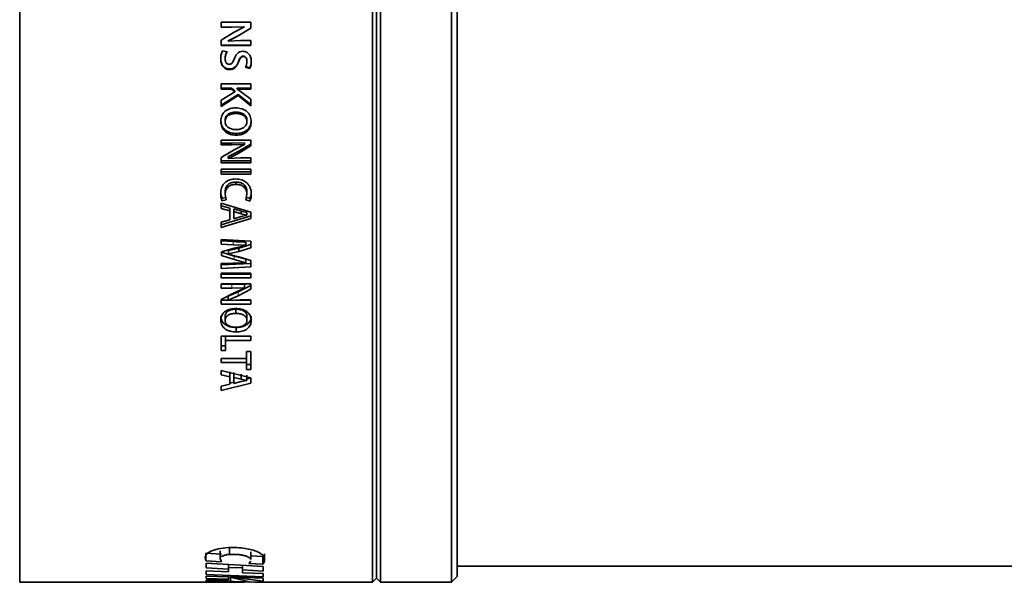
# Model space of a CAD drawing. Header units: millimetres. Extents: x 0 to 1118, y 0 to 864.
# Tile 84 of 200: x 628 to 668, y 246 to 269. Entities that reach past the tile are written whole.
import ezdxf

# ---------------------------------------------------------------- set-up
doc = ezdxf.new("R2010")
doc.units = ezdxf.units.MM

msp = doc.modelspace()

# ---------------------------------------------------------------- linework, layer by layer
at = {"color": 7, "linetype": 'Continuous', "lineweight": 35}
for p, q in [((627.692, 245.581), (627.692, 291.914)), ((642.292, 245.581), (642.292, 291.914)), ((642.459, 245.747), (642.459, 291.747)), ((642.626, 245.581), (642.626, 291.914)), ((645.557, 245.581), (645.557, 291.914)), ((645.792, 245.816), (645.792, 291.678)), ((637.262, 268.768), (636.027, 268.768)), ((636.027, 268.768), (636.027, 268.567)), ((637.262, 268.768), (636.027, 268.768)), ((636.027, 268.57), (636.468, 268.57)), ((636.027, 268.567), (636.468, 268.567)), ((636.468, 268.57), (636.993, 268.58)), ((636.468, 268.567), (636.993, 268.578)), ((636.994, 268.572), (636.568, 268.351)), ((636.729, 268.208), (637.262, 268.521)), ((636.729, 268.2), (637.262, 268.518)), ((636.993, 268.58), (636.994, 268.575)), ((636.993, 268.58), (636.993, 268.578)), ((636.993, 268.578), (636.994, 268.572)), ((636.994, 268.575), (636.994, 268.572)), ((637.262, 268.518), (637.262, 268.768)), ((636.568, 268.351), (636.027, 268.03)), ((636.313, 268.001), (636.729, 268.208)), ((636.313, 267.99), (636.729, 268.2)), ((636.027, 267.805), (636.027, 268.03)), ((636.027, 267.819), (637.26, 267.819)), ((636.027, 267.805), (637.26, 267.805)), ((636.83, 268.006), (636.313, 267.986)), ((636.313, 268.001), (636.313, 267.99)), ((636.313, 267.986), (636.313, 267.99)), ((637.26, 268.006), (636.83, 268.006)), ((637.26, 267.805), (637.26, 268.006)), ((636.273, 267.538), (636.086, 267.586)), ((636.946, 267.368), (636.946, 267.348)), ((636.194, 267.27), (636.194, 267.248)), ((637.036, 266.933), (637.216, 266.882)), ((637.036, 266.906), (637.216, 266.854)), ((637.094, 267.167), (637.094, 267.144)), ((637.216, 266.882), (637.216, 266.854)), ((636.379, 266.835), (636.379, 266.807)), ((637.262, 266.215), (636.027, 266.215)), ((636.027, 265.998), (636.027, 266.215)), ((637.262, 265.998), (637.262, 266.215)), ((636.027, 266.038), (636.461, 266.038)), ((636.027, 265.998), (636.461, 265.998)), ((636.593, 265.889), (636.027, 265.543)), ((636.027, 265.332), (636.736, 265.773)), ((636.027, 265.282), (636.736, 265.73)), ((636.461, 266.038), (636.593, 265.93)), ((636.461, 266.038), (636.461, 265.998)), ((636.461, 265.998), (636.593, 265.889)), ((636.593, 265.93), (636.593, 265.889)), ((636.694, 266.038), (637.262, 266.038)), ((636.694, 266.038), (636.694, 265.998)), ((636.694, 265.993), (636.694, 265.998)), ((636.694, 265.998), (637.262, 265.998)), ((636.827, 265.904), (636.694, 265.993)), ((636.736, 265.773), (637.262, 265.359)), ((636.736, 265.773), (636.736, 265.73)), ((636.736, 265.73), (637.262, 265.309)), ((637.262, 265.584), (636.827, 265.904)), ((636.027, 265.282), (636.027, 265.543)), ((637.262, 265.309), (637.262, 265.584)), ((636.639, 264.992), (636.639, 265.046)), ((636.193, 264.656), (636.193, 264.715)), ((637.096, 264.656), (637.096, 264.715)), ((636.657, 264.159), (636.657, 264.092)), ((637.262, 263.891), (636.027, 263.891)), ((636.027, 263.891), (636.027, 263.695)), ((636.027, 263.767), (636.468, 263.767)), ((636.027, 263.695), (636.468, 263.695)), ((636.468, 263.767), (636.993, 263.777)), ((636.468, 263.695), (636.993, 263.705)), ((636.994, 263.7), (636.568, 263.484)), ((636.729, 263.414), (637.262, 263.72)), ((636.729, 263.337), (637.262, 263.646)), ((636.993, 263.777), (636.994, 263.772)), ((636.993, 263.777), (636.993, 263.705)), ((636.993, 263.705), (636.994, 263.7)), ((636.994, 263.772), (636.994, 263.7)), ((637.262, 263.646), (637.262, 263.891)), ((636.568, 263.484), (636.027, 263.171)), ((636.313, 263.214), (636.729, 263.414)), ((636.313, 263.133), (636.729, 263.337)), ((636.027, 262.953), (636.027, 263.171)), ((636.027, 263.037), (637.26, 263.037)), ((636.027, 262.953), (637.26, 262.953)), ((636.313, 263.214), (636.313, 263.133)), ((636.83, 263.148), (636.313, 263.129)), ((636.313, 263.129), (636.313, 263.133)), ((637.26, 263.148), (636.83, 263.148)), ((637.26, 262.953), (637.26, 263.148)), ((637.262, 262.689), (636.027, 262.689)), ((636.027, 262.479), (636.027, 262.689)), ((636.027, 262.569), (637.262, 262.569)), ((636.027, 262.479), (637.262, 262.479)), ((637.262, 262.479), (637.262, 262.689)), ((636.64, 262.152), (636.64, 262.056)), ((636.194, 261.748), (636.194, 261.645)), ((636.24, 261.413), (636.194, 261.645)), ((637.094, 261.644), (637.047, 261.414)), ((637.094, 261.746), (637.094, 261.644)), ((637.262, 260.907), (636.027, 261.28)), ((636.027, 261.06), (636.027, 261.28)), ((636.064, 261.484), (636.24, 261.518)), ((636.064, 261.484), (636.064, 261.378)), ((636.064, 261.378), (636.24, 261.413)), ((637.047, 261.52), (637.224, 261.474)), ((637.047, 261.414), (637.224, 261.367)), ((637.224, 261.474), (637.224, 261.367)), ((636.027, 261.171), (636.383, 261.072)), ((636.027, 261.06), (636.383, 260.96)), ((636.383, 260.96), (636.383, 261.072)), ((636.383, 260.593), (636.383, 260.96)), ((636.55, 260.926), (636.55, 261.039)), ((636.55, 261.039), (636.853, 260.95)), ((636.55, 260.926), (636.853, 260.837)), ((636.55, 260.629), (636.55, 260.926)), ((636.853, 260.837), (636.853, 260.95)), ((636.853, 260.95), (637.094, 260.896)), ((636.853, 260.837), (637.094, 260.782)), ((637.094, 260.778), (636.859, 260.72)), ((637.094, 260.782), (637.094, 260.896)), ((637.094, 260.782), (637.094, 260.778)), ((637.262, 260.638), (637.262, 260.907)), ((636.027, 260.386), (637.262, 260.754)), ((636.027, 260.264), (637.262, 260.638)), ((636.383, 260.593), (636.027, 260.489)), ((636.027, 260.264), (636.027, 260.489)), ((636.859, 260.72), (636.55, 260.629)), ((637.26, 259.698), (636.027, 259.774)), ((636.027, 259.58), (636.027, 259.774)), ((636.027, 259.712), (636.521, 259.687)), ((636.027, 259.58), (636.521, 259.555)), ((636.521, 259.555), (637.045, 259.535)), ((636.762, 259.415), (637.26, 259.56)), ((637.045, 259.667), (637.045, 259.535)), ((637.26, 259.426), (637.26, 259.698)), ((636.567, 259.417), (636.041, 259.267)), ((636.041, 259.108), (636.041, 259.267)), ((636.041, 259.247), (636.574, 259.087)), ((636.335, 259.313), (636.762, 259.415)), ((636.335, 259.313), (636.335, 259.175)), ((636.335, 259.175), (636.762, 259.278)), ((636.335, 259.17), (636.335, 259.175)), ((636.764, 259.058), (636.335, 259.17)), ((637.045, 259.531), (636.567, 259.417)), ((636.762, 259.278), (637.26, 259.426)), ((636.762, 259.415), (636.762, 259.278)), ((637.045, 259.535), (637.045, 259.531)), ((636.529, 258.795), (636.027, 258.773)), ((636.027, 258.722), (637.26, 258.785)), ((636.027, 258.575), (636.027, 258.773)), ((636.041, 259.108), (636.574, 258.945)), ((637.045, 258.808), (636.529, 258.795)), ((636.574, 259.087), (637.045, 258.956)), ((636.574, 258.945), (637.045, 258.813)), ((637.26, 258.904), (636.764, 259.058)), ((637.045, 258.956), (637.045, 258.813)), ((637.045, 258.813), (637.045, 258.808)), ((637.26, 258.64), (637.26, 258.904)), ((636.027, 258.575), (637.26, 258.64)), ((637.262, 258.375), (636.027, 258.375)), ((636.027, 258.18), (636.027, 258.375)), ((636.027, 258.332), (637.262, 258.332)), ((637.262, 258.18), (637.262, 258.375)), ((636.027, 258.18), (637.262, 258.18)), ((637.262, 257.938), (636.027, 257.938)), ((636.027, 257.938), (636.027, 257.76)), ((636.027, 257.918), (636.468, 257.918)), ((636.468, 257.918), (636.993, 257.927)), ((636.993, 257.927), (636.993, 257.77)), ((636.993, 257.927), (636.994, 257.923)), ((636.994, 257.923), (636.994, 257.765)), ((637.262, 257.717), (637.262, 257.938)), ((636.027, 257.76), (636.468, 257.76)), ((636.568, 257.571), (636.027, 257.29)), ((636.313, 257.421), (636.729, 257.601)), ((636.468, 257.76), (636.993, 257.77)), ((636.994, 257.765), (636.568, 257.571)), ((636.729, 257.601), (637.262, 257.875)), ((636.729, 257.438), (637.262, 257.717)), ((636.993, 257.77), (636.994, 257.765)), ((636.027, 257.095), (636.027, 257.29)), ((636.027, 257.263), (636.313, 257.263)), ((636.313, 257.256), (636.729, 257.438)), ((636.313, 257.421), (636.313, 257.256)), ((636.83, 257.269), (636.313, 257.252)), ((636.313, 257.252), (636.313, 257.256)), ((636.627, 257.263), (637.26, 257.263)), ((637.26, 257.269), (636.83, 257.269)), ((637.26, 257.095), (637.26, 257.269)), ((636.027, 257.095), (637.26, 257.095)), ((636.639, 256.716), (636.639, 256.89)), ((636.193, 256.426), (636.193, 256.604)), ((637.096, 256.426), (637.096, 256.604)), ((636.657, 256.128), (636.657, 255.944)), ((637.262, 255.773), (636.027, 255.773)), ((636.027, 255.179), (636.027, 255.773)), ((636.211, 255.773), (636.211, 255.593)), ((636.211, 255.593), (637.262, 255.593)), ((636.211, 255.179), (636.211, 255.593)), ((637.262, 255.593), (637.262, 255.773)), ((636.027, 255.374), (636.211, 255.374)), ((636.027, 255.179), (636.211, 255.179)), ((637.262, 255.132), (637.077, 255.132)), ((637.077, 254.849), (637.077, 255.132)), ((637.262, 254.395), (637.262, 255.132)), ((637.077, 254.849), (636.027, 254.849)), ((636.027, 254.675), (636.027, 254.849)), ((636.027, 254.675), (637.077, 254.675)), ((637.077, 254.849), (637.077, 254.675)), ((637.077, 254.395), (637.077, 254.675)), ((637.262, 254.045), (636.027, 254.352)), ((636.027, 254.171), (636.027, 254.352)), ((636.383, 254.089), (636.383, 254.3)), ((636.55, 254.061), (636.55, 254.272)), ((637.077, 254.601), (637.262, 254.601)), ((637.077, 254.395), (637.262, 254.395)), ((636.027, 254.171), (636.383, 254.089)), ((636.383, 253.788), (636.383, 254.089)), ((636.383, 253.826), (636.55, 253.867)), ((636.55, 253.818), (636.55, 254.061)), ((636.55, 254.061), (636.853, 253.987)), ((636.859, 253.892), (636.55, 253.818)), ((636.853, 253.987), (636.853, 254.2)), ((636.853, 253.987), (637.094, 253.942)), ((637.094, 253.94), (636.859, 253.892)), ((637.094, 253.942), (637.094, 254.155)), ((637.094, 253.999), (637.262, 254.039)), ((637.094, 253.942), (637.094, 253.94)), ((637.262, 253.825), (637.262, 254.045)), ((636.027, 253.521), (637.262, 253.825)), ((636.383, 253.788), (636.027, 253.703)), ((636.027, 253.521), (636.027, 253.703)), ((636.373, 247.052), (636.373, 246.735)), ((635.372, 246.614), (635.4, 246.472)), ((635.4, 246.793), (636.039, 246.75)), ((635.4, 246.793), (635.4, 246.472)), ((635.984, 246.884), (635.984, 246.565)), ((636.039, 246.429), (635.984, 246.565)), ((637.264, 246.52), (637.264, 246.84)), ((637.264, 246.681), (637.757, 246.649)), ((637.757, 246.649), (637.757, 246.326)), ((637.82, 246.762), (637.82, 246.441)), ((635.4, 246.472), (636.039, 246.429)), ((637.763, 246.234), (635.415, 246.38)), ((635.415, 246.174), (635.415, 246.38)), ((635.415, 246.174), (636.331, 246.123)), ((636.331, 246.335), (636.331, 246.008)), ((636.331, 246.323), (636.331, 246.123)), ((636.331, 246.197), (636.907, 246.175)), ((636.331, 246.123), (636.331, 246.008)), ((636.907, 246.287), (636.907, 246.094)), ((637.262, 246.453), (637.18, 246.364)), ((637.18, 246.364), (637.757, 246.326)), ((637.757, 246.326), (637.82, 246.441)), ((637.763, 246.049), (637.763, 246.234)), ((645.792, 246.247), (687.192, 246.247)), ((636.331, 246.008), (635.415, 246.051)), ((635.415, 245.904), (635.415, 246.051)), ((635.415, 245.904), (637.763, 245.813)), ((636.328, 245.806), (635.415, 245.839)), ((635.415, 245.738), (635.415, 245.839)), ((635.415, 245.738), (636.331, 245.71)), ((637.277, 245.592), (636.328, 245.806)), ((636.331, 245.827), (636.331, 245.71)), ((636.331, 245.69), (636.331, 245.71)), ((636.399, 245.804), (637.763, 245.63)), ((637.763, 245.759), (636.399, 245.804)), ((636.418, 245.785), (636.418, 245.629)), ((636.907, 246.094), (637.763, 246.049)), ((636.907, 245.98), (636.907, 246.094)), ((637.763, 245.941), (636.907, 245.98)), ((637.763, 245.813), (637.763, 245.941)), ((637.763, 245.63), (637.763, 245.759)), ((642.292, 245.581), (642.459, 245.747)), ((642.459, 245.747), (642.626, 245.581)), ((645.557, 245.581), (645.792, 245.816)), ((627.692, 245.581), (635.415, 245.581)), ((636.331, 245.69), (635.415, 245.673)), ((635.415, 245.613), (635.415, 245.673)), ((635.415, 245.613), (636.418, 245.629)), ((635.415, 245.581), (635.415, 245.596)), ((637.421, 245.583), (635.415, 245.596)), ((635.415, 245.581), (637.002, 245.586)), ((637.019, 245.594), (637.277, 245.592)), ((637.545, 245.585), (637.421, 245.583)), ((637.545, 245.581), (642.292, 245.581)), ((642.626, 245.581), (645.557, 245.581))]:
    msp.add_line(p, q, dxfattribs=at)
at = {"color": 7, "linetype": 'Continuous', "lineweight": 18}
for p, q in [((636.468, 268.57), (636.468, 268.567)), ((636.729, 268.208), (636.729, 268.2)), ((636.744, 267.137), (636.744, 267.114)), ((636.468, 263.767), (636.468, 263.695)), ((636.729, 263.414), (636.729, 263.337)), ((636.521, 259.687), (636.521, 259.555)), ((636.574, 259.087), (636.574, 258.945)), ((636.468, 257.918), (636.468, 257.76)), ((636.729, 257.601), (636.729, 257.438))]:
    msp.add_line(p, q, dxfattribs=at)
at = {"color": 7, "linetype": 'Continuous', "lineweight": 35}
for points, knots in [([(636.086, 267.586), (636.064, 267.534), (636.019, 267.431), (636.013, 267.319), (636.01, 267.262)], [0, 0, 0, 0, 0.499498, 1, 1, 1, 1]), ([(636.194, 267.27), (636.198, 267.32), (636.205, 267.42), (636.25, 267.51), (636.273, 267.555)], [0, 0, 0, 0, 0.499613, 1, 1, 1, 1]), ([(636.194, 267.248), (636.198, 267.299), (636.205, 267.4), (636.25, 267.492), (636.273, 267.538)], [0, 0, 0, 0, 0.500088, 1, 1, 1, 1]), ([(636.925, 267.566), (636.881, 267.561), (636.816, 267.555), (636.741, 267.511), (636.645, 267.423), (636.601, 267.323), (636.567, 267.243)], [0, 0, 0, 0, 0.249787, 0.375187, 0.500669, 1, 1, 1, 1]), ([(636.744, 267.137), (636.764, 267.188), (636.79, 267.251), (636.836, 267.319), (636.867, 267.347), (636.905, 267.366), (636.933, 267.367), (636.946, 267.368)], [0, 0, 0, 0, 0.498578, 0.623588, 0.748644, 0.874145, 1, 1, 1, 1]), ([(636.744, 267.114), (636.764, 267.165), (636.79, 267.229), (636.836, 267.298), (636.867, 267.327), (636.905, 267.345), (636.933, 267.347), (636.946, 267.348)], [0, 0, 0, 0, 0.500358, 0.625529, 0.75037, 0.875158, 1, 1, 1, 1]), ([(637.278, 267.141), (637.275, 267.193), (637.268, 267.296), (637.212, 267.416), (637.141, 267.491), (637.076, 267.534), (637.002, 267.561), (636.95, 267.564), (636.925, 267.566)], [0, 0, 0, 0, 0.250235, 0.499487, 0.624522, 0.74973, 0.874824, 1, 1, 1, 1]), ([(636.946, 267.368), (636.958, 267.367), (636.982, 267.366), (637.014, 267.35), (637.041, 267.328), (637.071, 267.292), (637.09, 267.236), (637.093, 267.19), (637.094, 267.167)], [0, 0, 0, 0, 0.126122, 0.251863, 0.377367, 0.502388, 0.750956, 1, 1, 1, 1]), ([(636.946, 267.348), (636.958, 267.347), (636.982, 267.346), (637.014, 267.33), (637.041, 267.308), (637.071, 267.271), (637.09, 267.214), (637.093, 267.168), (637.094, 267.144)], [0, 0, 0, 0, 0.125038, 0.249982, 0.375083, 0.500092, 0.749597, 1, 1, 1, 1]), ([(636.01, 267.284), (636.013, 267.23), (636.018, 267.147), (636.052, 267.043), (636.092, 266.972), (636.148, 266.914), (636.217, 266.868), (636.296, 266.84), (636.351, 266.837), (636.379, 266.835)], [0, 0, 0, 0, 0.248558, 0.378991, 0.497719, 0.622106, 0.747048, 0.873809, 1, 1, 1, 1]), ([(636.01, 267.262), (636.013, 267.208), (636.02, 267.098), (636.072, 266.967), (636.148, 266.887), (636.217, 266.84), (636.296, 266.812), (636.351, 266.809), (636.379, 266.807)], [0, 0, 0, 0, 0.250361, 0.499525, 0.62399, 0.748608, 0.874679, 1, 1, 1, 1]), ([(636.362, 267.025), (636.349, 267.026), (636.323, 267.027), (636.286, 267.041), (636.255, 267.065), (636.222, 267.105), (636.198, 267.169), (636.196, 267.221), (636.194, 267.248)], [0, 0, 0, 0, 0.125681, 0.2492999, 0.3727313, 0.4945066, 0.745625, 1, 1, 1, 1]), ([(636.567, 267.243), (636.547, 267.192), (636.523, 267.129), (636.472, 267.066), (636.44, 267.042), (636.403, 267.027), (636.376, 267.025), (636.362, 267.025)], [0, 0, 0, 0, 0.4998356, 0.6323978, 0.7499327, 0.874905, 1, 1, 1, 1]), ([(636.379, 266.835), (636.422, 266.839), (636.486, 266.844), (636.563, 266.881), (636.63, 266.934), (636.694, 267.021), (636.727, 267.098), (636.744, 267.137)], [0, 0, 0, 0, 0.250845, 0.376387, 0.501665, 0.750922, 1, 1, 1, 1]), ([(636.379, 266.807), (636.422, 266.811), (636.486, 266.816), (636.563, 266.854), (636.63, 266.908), (636.694, 266.996), (636.727, 267.074), (636.744, 267.114)], [0, 0, 0, 0, 0.249341, 0.374432, 0.499609, 0.749554, 1, 1, 1, 1]), ([(637.094, 267.144), (637.092, 267.103), (637.088, 267.02), (637.053, 266.944), (637.036, 266.906)], [0, 0, 0, 0, 0.5002918, 1, 1, 1, 1]), ([(637.216, 266.882), (637.236, 266.927), (637.274, 267.017), (637.277, 267.115), (637.278, 267.164)], [0, 0, 0, 0, 0.49981, 1, 1, 1, 1]), ([(637.216, 266.854), (637.236, 266.9), (637.274, 266.992), (637.277, 267.091), (637.278, 267.141)], [0, 0, 0, 0, 0.4994472, 1, 1, 1, 1]), ([(636.635, 265.224), (636.556, 265.218), (636.399, 265.206), (636.22, 265.111), (636.111, 264.999), (636.031, 264.863), (636.019, 264.746), (636.011, 264.668)], [0, 0, 0, 0, 0.250271, 0.499757, 0.62567, 0.750314, 1, 1, 1, 1]), ([(636.193, 264.715), (636.195, 264.74), (636.199, 264.791), (636.228, 264.863), (636.276, 264.924), (636.359, 264.987), (636.482, 265.037), (636.587, 265.043), (636.639, 265.046)], [0, 0, 0, 0, 0.12407, 0.24824, 0.372765, 0.497918, 0.748431, 1, 1, 1, 1]), ([(636.193, 264.656), (636.195, 264.682), (636.199, 264.733), (636.228, 264.806), (636.276, 264.869), (636.359, 264.932), (636.482, 264.983), (636.586, 264.989), (636.639, 264.992)], [0, 0, 0, 0, 0.125125, 0.250143, 0.375099, 0.500228, 0.749834, 1, 1, 1, 1]), ([(637.277, 264.651), (637.268, 264.731), (637.256, 264.851), (637.173, 264.99), (637.089, 265.078), (636.988, 265.145), (636.838, 265.209), (636.716, 265.218), (636.635, 265.224)], [0, 0, 0, 0, 0.249273, 0.373693, 0.499568, 0.624762, 0.749997, 1, 1, 1, 1]), ([(636.639, 265.046), (636.692, 265.043), (636.798, 265.037), (636.926, 264.989), (637.011, 264.927), (637.06, 264.864), (637.09, 264.792), (637.094, 264.741), (637.096, 264.715)], [0, 0, 0, 0, 0.251591, 0.502189, 0.632347, 0.751803, 0.875972, 1, 1, 1, 1]), ([(636.639, 264.992), (636.692, 264.989), (636.799, 264.983), (636.926, 264.934), (637.011, 264.871), (637.06, 264.808), (637.09, 264.734), (637.094, 264.682), (637.096, 264.656)], [0, 0, 0, 0, 0.250199, 0.499864, 0.629961, 0.749833, 0.874848, 1, 1, 1, 1]), ([(636.011, 264.727), (636.019, 264.647), (636.031, 264.527), (636.113, 264.388), (636.196, 264.3), (636.298, 264.233), (636.451, 264.173), (636.575, 264.165), (636.657, 264.159)], [0, 0, 0, 0, 0.247489, 0.37207, 0.497083, 0.61961, 0.748302, 1, 1, 1, 1]), ([(636.011, 264.668), (636.019, 264.587), (636.031, 264.466), (636.113, 264.324), (636.196, 264.235), (636.297, 264.167), (636.451, 264.107), (636.575, 264.098), (636.657, 264.092)], [0, 0, 0, 0, 0.249291, 0.374408, 0.499563, 0.621848, 0.74992, 1, 1, 1, 1]), ([(636.648, 264.323), (636.595, 264.326), (636.489, 264.331), (636.362, 264.38), (636.277, 264.443), (636.228, 264.505), (636.205, 264.566), (636.195, 264.617), (636.193, 264.643), (636.193, 264.656)], [0, 0, 0, 0, 0.25017, 0.499737, 0.629811, 0.749731, 0.874713, 0.937341, 1, 1, 1, 1]), ([(637.096, 264.656), (637.094, 264.63), (637.089, 264.579), (637.06, 264.506), (637.012, 264.444), (636.928, 264.383), (636.805, 264.332), (636.7, 264.326), (636.648, 264.323)], [0, 0, 0, 0, 0.125146, 0.250136, 0.3740951, 0.5001403, 0.7499046, 1, 1, 1, 1]), ([(636.657, 264.159), (636.736, 264.165), (636.893, 264.177), (637.071, 264.271), (637.18, 264.382), (637.258, 264.517), (637.269, 264.633), (637.277, 264.709)], [0, 0, 0, 0, 0.251794, 0.502143, 0.62734, 0.752015, 1, 1, 1, 1]), ([(636.657, 264.092), (636.736, 264.098), (636.893, 264.11), (637.072, 264.206), (637.18, 264.319), (637.258, 264.456), (637.269, 264.573), (637.277, 264.651)], [0, 0, 0, 0, 0.250168, 0.499649, 0.624969, 0.750161, 1, 1, 1, 1]), ([(636.629, 262.281), (636.545, 262.275), (636.42, 262.266), (636.269, 262.196), (636.171, 262.12), (636.095, 262.025), (636.026, 261.879), (636.016, 261.76), (636.01, 261.68)], [0, 0, 0, 0, 0.249671, 0.374805, 0.499919, 0.625022, 0.750183, 1, 1, 1, 1]), ([(636.194, 261.748), (636.199, 261.803), (636.206, 261.886), (636.258, 261.985), (636.314, 262.049), (636.385, 262.098), (636.493, 262.143), (636.581, 262.148), (636.64, 262.152)], [0, 0, 0, 0, 0.247902, 0.373513, 0.497359, 0.620739, 0.748478, 1, 1, 1, 1]), ([(636.194, 261.645), (636.199, 261.701), (636.206, 261.785), (636.258, 261.887), (636.314, 261.951), (636.385, 262.001), (636.493, 262.046), (636.581, 262.052), (636.64, 262.056)], [0, 0, 0, 0, 0.249666, 0.375977, 0.499879, 0.623048, 0.750163, 1, 1, 1, 1]), ([(637.278, 261.652), (637.271, 261.735), (637.261, 261.86), (637.184, 262.011), (637.105, 262.11), (637.004, 262.189), (636.847, 262.263), (636.716, 262.274), (636.629, 262.281)], [0, 0, 0, 0, 0.2496585, 0.3748239, 0.5000018, 0.6242754, 0.7502631, 1, 1, 1, 1]), ([(636.64, 262.152), (636.699, 262.148), (636.788, 262.143), (636.898, 262.099), (636.97, 262.05), (637.027, 261.985), (637.082, 261.886), (637.09, 261.802), (637.094, 261.746)], [0, 0, 0, 0, 0.251674, 0.377443, 0.502772, 0.627705, 0.752295, 1, 1, 1, 1]), ([(636.64, 262.056), (636.699, 262.052), (636.788, 262.046), (636.898, 262.002), (636.97, 261.952), (637.027, 261.886), (637.083, 261.785), (637.09, 261.7), (637.094, 261.644)], [0, 0, 0, 0, 0.250002, 0.375171, 0.500248, 0.62537, 0.750522, 1, 1, 1, 1]), ([(636.01, 261.782), (636.011, 261.731), (636.013, 261.629), (636.047, 261.532), (636.064, 261.484)], [0, 0, 0, 0, 0.500458, 1, 1, 1, 1]), ([(636.01, 261.68), (636.011, 261.628), (636.013, 261.525), (636.047, 261.427), (636.064, 261.378)], [0, 0, 0, 0, 0.500699, 1, 1, 1, 1]), ([(637.224, 261.474), (637.241, 261.519), (637.275, 261.61), (637.277, 261.706), (637.278, 261.755)], [0, 0, 0, 0, 0.4996, 1, 1, 1, 1]), ([(637.224, 261.367), (637.241, 261.413), (637.275, 261.506), (637.277, 261.603), (637.278, 261.652)], [0, 0, 0, 0, 0.499334, 1, 1, 1, 1]), ([(636.521, 259.687), (636.609, 259.683), (636.783, 259.675), (636.958, 259.67), (637.045, 259.667)], [0, 0, 0, 0, 0.499995, 1, 1, 1, 1]), ([(636.635, 256.918), (636.556, 256.913), (636.399, 256.903), (636.22, 256.82), (636.111, 256.722), (636.031, 256.605), (636.019, 256.504), (636.011, 256.437)], [0, 0, 0, 0, 0.250271, 0.499757, 0.62567, 0.750314, 1, 1, 1, 1]), ([(636.193, 256.604), (636.195, 256.625), (636.199, 256.669), (636.228, 256.731), (636.276, 256.784), (636.359, 256.838), (636.482, 256.882), (636.587, 256.887), (636.639, 256.89)], [0, 0, 0, 0, 0.12407, 0.24824, 0.372765, 0.497918, 0.748431, 1, 1, 1, 1]), ([(636.193, 256.426), (636.195, 256.448), (636.199, 256.493), (636.228, 256.556), (636.276, 256.61), (636.359, 256.665), (636.482, 256.708), (636.586, 256.714), (636.639, 256.716)], [0, 0, 0, 0, 0.125125, 0.250143, 0.375099, 0.500228, 0.749834, 1, 1, 1, 1]), ([(637.277, 256.422), (637.268, 256.491), (637.256, 256.594), (637.173, 256.715), (637.089, 256.791), (636.988, 256.849), (636.838, 256.905), (636.716, 256.913), (636.635, 256.918)], [0, 0, 0, 0, 0.249273, 0.373693, 0.499568, 0.624762, 0.749997, 1, 1, 1, 1]), ([(636.639, 256.89), (636.692, 256.887), (636.798, 256.882), (636.926, 256.84), (637.011, 256.786), (637.06, 256.733), (637.09, 256.67), (637.094, 256.626), (637.096, 256.604)], [0, 0, 0, 0, 0.251591, 0.502189, 0.632347, 0.751803, 0.875972, 1, 1, 1, 1]), ([(636.639, 256.716), (636.692, 256.714), (636.799, 256.709), (636.926, 256.666), (637.011, 256.612), (637.06, 256.557), (637.09, 256.494), (637.094, 256.449), (637.096, 256.426)], [0, 0, 0, 0, 0.250199, 0.499864, 0.629961, 0.749833, 0.874848, 1, 1, 1, 1]), ([(636.011, 256.614), (636.019, 256.546), (636.031, 256.442), (636.113, 256.323), (636.196, 256.249), (636.298, 256.191), (636.451, 256.14), (636.575, 256.133), (636.657, 256.128)], [0, 0, 0, 0, 0.2474894, 0.3720695, 0.4970827, 0.6196097, 0.748302, 1, 1, 1, 1]), ([(636.011, 256.437), (636.019, 256.368), (636.031, 256.263), (636.113, 256.142), (636.196, 256.066), (636.297, 256.008), (636.451, 255.956), (636.575, 255.949), (636.657, 255.944)], [0, 0, 0, 0, 0.249291, 0.374408, 0.499563, 0.621848, 0.74992, 1, 1, 1, 1]), ([(636.648, 256.141), (636.595, 256.143), (636.489, 256.148), (636.362, 256.19), (636.277, 256.243), (636.228, 256.297), (636.205, 256.349), (636.195, 256.393), (636.193, 256.415), (636.193, 256.426)], [0, 0, 0, 0, 0.25017, 0.499737, 0.629811, 0.749731, 0.874713, 0.937341, 1, 1, 1, 1]), ([(637.096, 256.426), (637.094, 256.404), (637.089, 256.36), (637.06, 256.298), (637.012, 256.245), (636.928, 256.192), (636.805, 256.149), (636.7, 256.143), (636.648, 256.141)], [0, 0, 0, 0, 0.125146, 0.250136, 0.3740951, 0.5001403, 0.7499046, 1, 1, 1, 1]), ([(636.657, 256.128), (636.736, 256.133), (636.893, 256.143), (637.071, 256.224), (637.18, 256.319), (637.258, 256.434), (637.269, 256.533), (637.277, 256.599)], [0, 0, 0, 0, 0.251794, 0.502143, 0.62734, 0.752015, 1, 1, 1, 1]), ([(636.657, 255.944), (636.736, 255.949), (636.893, 255.959), (637.072, 256.041), (637.18, 256.138), (637.258, 256.254), (637.269, 256.355), (637.277, 256.422)], [0, 0, 0, 0, 0.250168, 0.499649, 0.624969, 0.750161, 1, 1, 1, 1]), ([(636.447, 247.026), (636.294, 247.016), (635.988, 246.996), (635.622, 246.891), (635.401, 246.754), (635.381, 246.661), (635.372, 246.614)], [0, 0, 0, 0, 0.24955, 0.499522, 0.749559, 1, 1, 1, 1]), ([(637.82, 246.441), (637.829, 246.503), (637.842, 246.596), (637.732, 246.729), (637.587, 246.825), (637.373, 246.911), (637.098, 246.977), (636.782, 247.019), (636.559, 247.023), (636.447, 247.026)], [0, 0, 0, 0, 0.249756, 0.374851, 0.499917, 0.624928, 0.749909, 0.874984, 1, 1, 1, 1]), ([(635.984, 246.565), (635.988, 246.583), (635.996, 246.619), (636.072, 246.671), (636.178, 246.707), (636.283, 246.727), (636.343, 246.732), (636.373, 246.735)], [0, 0, 0, 0, 0.250189, 0.500076, 0.749642, 0.874867, 1, 1, 1, 1]), ([(636.373, 246.735), (636.437, 246.737), (636.566, 246.742), (636.759, 246.73), (636.935, 246.704), (637.082, 246.664), (637.184, 246.615), (637.249, 246.565), (637.249, 246.534), (637.249, 246.521)], [0, 0, 0, 0, 0.148229, 0.296431, 0.444585, 0.592718, 0.74091, 0.889217, 1, 1, 1, 1]), ([(636.418, 245.629), (636.477, 245.62), (636.567, 245.607), (636.795, 245.597), (636.944, 245.595), (637.019, 245.594)], [0, 0, 0, 0, 0.503246, 0.751223, 1, 1, 1, 1])]:
    msp.add_open_spline(points, degree=3, knots=knots, dxfattribs=at)

doc.saveas('drawing.dxf')
